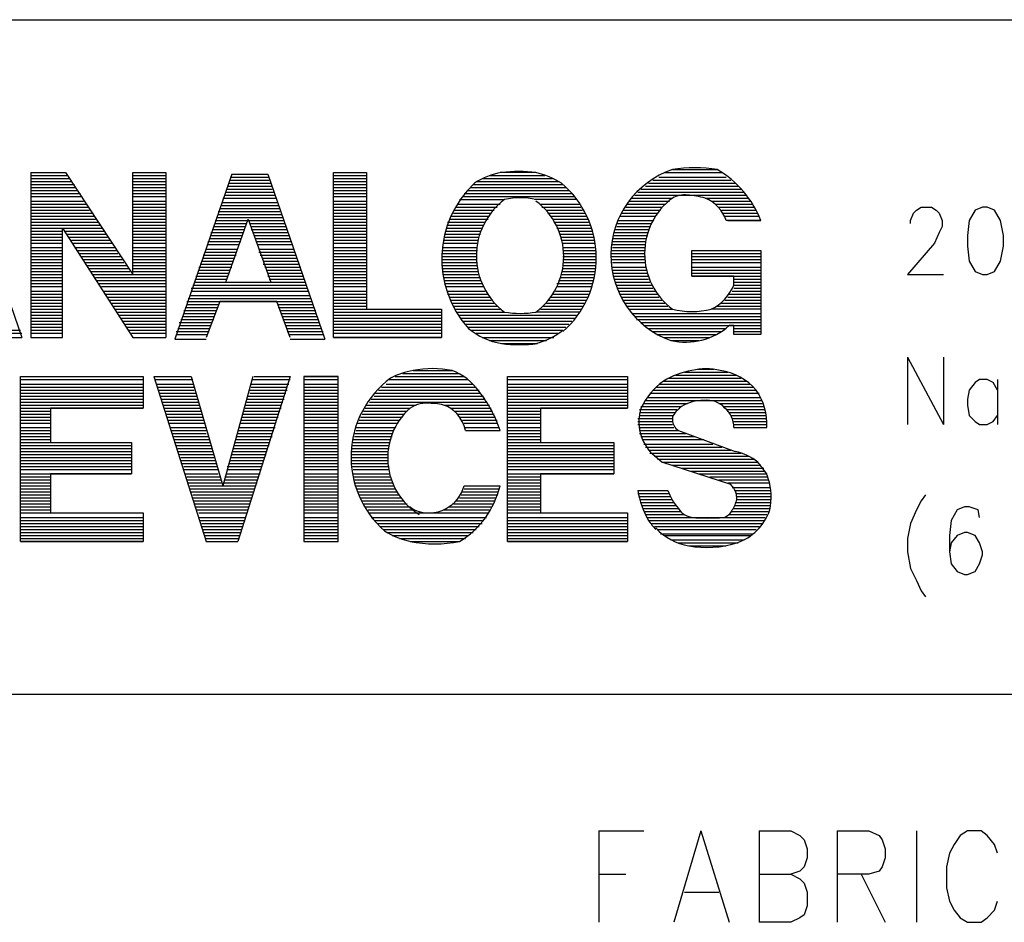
# Model space of a CAD drawing. Extents: x 11.9 to 28.1, y 10.8 to 21.2.
# Tile 22 of 45: x 26.041 to 26.697, y 11.447 to 12.049. Entities that reach past the tile are written whole.
import ezdxf

# ---------------------------------------------------------------- set-up
doc = ezdxf.new("R2010")
doc.units = 0
doc.header["$MEASUREMENT"] = 0
doc.layers.add('LAYNR1', color=2, linetype='Continuous')

msp = doc.modelspace()

# ---------------------------------------------------------------- linework, layer by layer
at = {"layer": 'LAYNR1', "color": 7}
for points in [[(23.389, 12.049), (28.093, 12.049)], [(26.004, 11.947), (26.042, 11.837)], [(26.048, 11.947), (26.048, 11.837), (26.069, 11.837), (26.069, 11.91)], [(26.048, 11.947), (26.071, 11.947)], [(26.048, 11.945), (26.072, 11.945)], [(26.071, 11.947), (26.116, 11.879)], [(26.116, 11.947), (26.138, 11.947)], [(26.116, 11.879), (26.116, 11.947), (26.138, 11.947), (26.138, 11.837)], [(26.116, 11.945), (26.138, 11.945)], [(26.182, 11.946), (26.144, 11.836)], [(26.182, 11.946), (26.206, 11.946)], [(26.206, 11.946), (26.244, 11.836)], [(26.25, 11.947), (26.272, 11.947)], [(26.25, 11.945), (26.272, 11.945)], [(26.354, 11.945), (26.391, 11.945)], [(26.385, 11.947), (26.361, 11.947)], [(26.471, 11.947), (26.509, 11.947)], [(26.476, 11.949), (26.506, 11.949)], [(26.048, 11.943), (26.074, 11.943)], [(26.048, 11.941), (26.075, 11.941)], [(26.048, 11.939), (26.077, 11.939)], [(26.116, 11.943), (26.138, 11.943)], [(26.116, 11.941), (26.138, 11.941)], [(26.116, 11.939), (26.138, 11.939)], [(26.179, 11.938), (26.209, 11.938)], [(26.18, 11.94), (26.208, 11.94)], [(26.181, 11.944), (26.207, 11.944)], [(26.181, 11.942), (26.207, 11.942)], [(26.25, 11.943), (26.272, 11.943)], [(26.25, 11.941), (26.272, 11.941)], [(26.25, 11.939), (26.272, 11.939)], [(26.343, 11.939), (26.403, 11.939)], [(26.345, 11.941), (26.4, 11.941)], [(26.349, 11.943), (26.396, 11.943)], [(26.458, 11.938), (26.52, 11.938)], [(26.46, 11.94), (26.518, 11.94)], [(26.463, 11.942), (26.515, 11.942)], [(26.467, 11.944), (26.512, 11.944)], [(26.048, 11.937), (26.078, 11.937)], [(26.048, 11.935), (26.079, 11.935)], [(26.048, 11.933), (26.081, 11.933)], [(26.116, 11.937), (26.138, 11.937)], [(26.116, 11.935), (26.138, 11.935)], [(26.116, 11.933), (26.138, 11.933)], [(26.177, 11.932), (26.211, 11.932)], [(26.178, 11.934), (26.21, 11.934)], [(26.179, 11.936), (26.209, 11.936)], [(26.25, 11.937), (26.272, 11.937)], [(26.25, 11.935), (26.272, 11.935)], [(26.25, 11.933), (26.272, 11.933)], [(26.337, 11.933), (26.409, 11.933)], [(26.339, 11.935), (26.407, 11.935)], [(26.341, 11.937), (26.405, 11.937)], [(26.451, 11.932), (26.525, 11.932)], [(26.453, 11.934), (26.524, 11.934)], [(26.455, 11.936), (26.522, 11.936)], [(26.048, 11.931), (26.082, 11.931)], [(26.048, 11.928), (26.083, 11.928)], [(26.048, 11.926), (26.085, 11.926)], [(26.116, 11.931), (26.138, 11.931)], [(26.116, 11.928), (26.138, 11.928)], [(26.116, 11.926), (26.138, 11.926)], [(26.175, 11.925), (26.213, 11.925)], [(26.176, 11.93), (26.212, 11.93)], [(26.176, 11.927), (26.212, 11.927)], [(26.25, 11.931), (26.272, 11.931)], [(26.25, 11.928), (26.272, 11.928)], [(26.25, 11.926), (26.272, 11.926)], [(26.333, 11.926), (26.361, 11.926)], [(26.334, 11.929), (26.364, 11.929)], [(26.336, 11.931), (26.411, 11.931)], [(26.412, 11.929), (26.384, 11.929)], [(26.388, 11.926), (26.414, 11.926)], [(26.446, 11.926), (26.471, 11.926)], [(26.447, 11.928), (26.474, 11.928)], [(26.449, 11.93), (26.476, 11.93)], [(26.498, 11.93), (26.527, 11.93)], [(26.502, 11.928), (26.528, 11.928)], [(26.505, 11.926), (26.53, 11.926)], [(26.048, 11.924), (26.086, 11.924)], [(26.048, 11.922), (26.087, 11.922)], [(26.048, 11.92), (26.089, 11.92)], [(26.048, 11.918), (26.09, 11.918)], [(26.116, 11.924), (26.138, 11.924)], [(26.116, 11.922), (26.138, 11.922)], [(26.116, 11.92), (26.138, 11.92)], [(26.116, 11.918), (26.138, 11.918)], [(26.173, 11.921), (26.214, 11.921)], [(26.173, 11.919), (26.215, 11.919)], [(26.174, 11.923), (26.214, 11.923)], [(26.25, 11.924), (26.272, 11.924)], [(26.25, 11.922), (26.272, 11.922)], [(26.25, 11.92), (26.272, 11.92)], [(26.25, 11.918), (26.272, 11.918)], [(26.328, 11.918), (26.354, 11.918)], [(26.33, 11.922), (26.357, 11.922)], [(26.33, 11.92), (26.355, 11.92)], [(26.332, 11.924), (26.359, 11.924)], [(26.389, 11.924), (26.415, 11.924)], [(26.392, 11.922), (26.416, 11.922)], [(26.393, 11.92), (26.418, 11.92)], [(26.395, 11.918), (26.419, 11.918)], [(26.441, 11.918), (26.465, 11.918)], [(26.442, 11.92), (26.466, 11.92)], [(26.443, 11.922), (26.468, 11.922)], [(26.445, 11.924), (26.469, 11.924)], [(26.507, 11.924), (26.531, 11.924)], [(26.509, 11.922), (26.532, 11.922)], [(26.51, 11.92), (26.533, 11.92)], [(26.511, 11.918), (26.534, 11.918)], [(26.635, 11.913), (26.635, 11.915), (26.637, 11.92), (26.639, 11.922)], [(26.639, 11.922), (26.642, 11.924), (26.649, 11.924), (26.652, 11.922)], [(26.652, 11.922), (26.654, 11.92), (26.656, 11.915), (26.656, 11.911), (26.654, 11.907), (26.651, 11.9)], [(26.678, 11.922), (26.674, 11.915), (26.673, 11.905)], [(26.683, 11.924), (26.678, 11.922)], [(26.691, 11.922), (26.686, 11.924), (26.683, 11.924)], [(26.697, 11.905), (26.695, 11.915), (26.691, 11.922)], [(26.048, 11.916), (26.091, 11.916)], [(26.048, 11.914), (26.093, 11.914)], [(26.048, 11.912), (26.094, 11.912)], [(26.116, 11.916), (26.138, 11.916)], [(26.116, 11.914), (26.138, 11.914)], [(26.116, 11.912), (26.138, 11.912)], [(26.171, 11.915), (26.217, 11.915)], [(26.171, 11.913), (26.192, 11.913)], [(26.172, 11.917), (26.216, 11.917)], [(26.178, 11.874), (26.193, 11.916), (26.208, 11.874)], [(26.194, 11.913), (26.217, 11.913)], [(26.25, 11.916), (26.272, 11.916)], [(26.25, 11.914), (26.272, 11.914)], [(26.25, 11.912), (26.272, 11.912)], [(26.326, 11.914), (26.351, 11.914)], [(26.326, 11.912), (26.35, 11.912)], [(26.327, 11.916), (26.353, 11.916)], [(26.396, 11.916), (26.42, 11.916)], [(26.397, 11.914), (26.42, 11.914)], [(26.399, 11.912), (26.421, 11.912)], [(26.439, 11.913), (26.462, 11.913)], [(26.44, 11.915), (26.463, 11.915)], [(26.513, 11.915), (26.535, 11.915)], [(26.048, 11.91), (26.096, 11.91)], [(26.048, 11.908), (26.069, 11.908)], [(26.048, 11.906), (26.069, 11.906)], [(26.069, 11.91), (26.116, 11.837)], [(26.071, 11.908), (26.097, 11.908)], [(26.072, 11.906), (26.098, 11.906)], [(26.116, 11.91), (26.138, 11.91)], [(26.116, 11.908), (26.138, 11.908)], [(26.116, 11.906), (26.138, 11.906)], [(26.168, 11.907), (26.19, 11.907)], [(26.168, 11.905), (26.189, 11.905)], [(26.169, 11.909), (26.19, 11.909)], [(26.17, 11.911), (26.191, 11.911)], [(26.195, 11.911), (26.218, 11.911)], [(26.195, 11.909), (26.219, 11.909)], [(26.196, 11.907), (26.219, 11.907)], [(26.197, 11.905), (26.22, 11.905)], [(26.25, 11.91), (26.272, 11.91)], [(26.25, 11.908), (26.272, 11.908)], [(26.25, 11.906), (26.272, 11.906)], [(26.324, 11.906), (26.348, 11.906)], [(26.325, 11.91), (26.349, 11.91)], [(26.325, 11.908), (26.348, 11.908)], [(26.399, 11.91), (26.422, 11.91)], [(26.4, 11.908), (26.423, 11.908)], [(26.401, 11.906), (26.423, 11.906)], [(26.437, 11.907), (26.46, 11.907)], [(26.437, 11.905), (26.459, 11.905)], [(26.438, 11.909), (26.46, 11.909)], [(26.439, 11.911), (26.461, 11.911)], [(26.673, 11.905), (26.673, 11.898), (26.674, 11.888)], [(26.695, 11.888), (26.697, 11.898), (26.697, 11.905)], [(26.048, 11.904), (26.069, 11.904)], [(26.048, 11.902), (26.069, 11.902)], [(26.048, 11.9), (26.069, 11.9)], [(26.073, 11.904), (26.099, 11.904)], [(26.075, 11.902), (26.101, 11.902)], [(26.076, 11.9), (26.102, 11.9)], [(26.116, 11.904), (26.138, 11.904)], [(26.116, 11.902), (26.138, 11.902)], [(26.116, 11.9), (26.138, 11.9)], [(26.166, 11.901), (26.188, 11.901)], [(26.166, 11.899), (26.187, 11.899)], [(26.167, 11.903), (26.188, 11.903)], [(26.198, 11.903), (26.221, 11.903)], [(26.198, 11.901), (26.222, 11.901)], [(26.199, 11.899), (26.222, 11.899)], [(26.25, 11.904), (26.272, 11.904)], [(26.25, 11.902), (26.272, 11.902)], [(26.25, 11.9), (26.272, 11.9)], [(26.323, 11.902), (26.346, 11.902)], [(26.323, 11.9), (26.346, 11.9)], [(26.324, 11.904), (26.347, 11.904)], [(26.402, 11.904), (26.424, 11.904)], [(26.402, 11.902), (26.424, 11.902)], [(26.403, 11.9), (26.424, 11.9)], [(26.436, 11.903), (26.459, 11.903)], [(26.436, 11.901), (26.458, 11.901)], [(26.436, 11.899), (26.458, 11.899)], [(26.651, 11.9), (26.633, 11.879)], [(26.048, 11.897), (26.069, 11.897)], [(26.048, 11.895), (26.069, 11.895)], [(26.048, 11.893), (26.069, 11.893)], [(26.077, 11.897), (26.104, 11.897)], [(26.079, 11.895), (26.105, 11.895)], [(26.08, 11.893), (26.106, 11.893)], [(26.116, 11.897), (26.138, 11.897)], [(26.116, 11.895), (26.138, 11.895)], [(26.116, 11.893), (26.138, 11.893)], [(26.163, 11.892), (26.185, 11.892)], [(26.164, 11.894), (26.185, 11.894)], [(26.165, 11.896), (26.186, 11.896)], [(26.2, 11.896), (26.223, 11.896)], [(26.2, 11.894), (26.224, 11.894)], [(26.201, 11.892), (26.225, 11.892)], [(26.25, 11.897), (26.272, 11.897)], [(26.25, 11.895), (26.272, 11.895)], [(26.25, 11.893), (26.272, 11.893)], [(26.322, 11.893), (26.345, 11.893)], [(26.323, 11.897), (26.346, 11.897)], [(26.323, 11.895), (26.346, 11.895)], [(26.403, 11.897), (26.424, 11.897)], [(26.403, 11.895), (26.425, 11.895)], [(26.403, 11.893), (26.425, 11.893)], [(26.435, 11.895), (26.458, 11.895)], [(26.435, 11.893), (26.457, 11.893)], [(26.436, 11.897), (26.458, 11.897)], [(26.489, 11.895), (26.535, 11.895)], [(26.489, 11.893), (26.535, 11.893)], [(26.048, 11.891), (26.069, 11.891)], [(26.048, 11.889), (26.069, 11.889)], [(26.048, 11.887), (26.069, 11.887)], [(26.081, 11.891), (26.108, 11.891)], [(26.083, 11.889), (26.109, 11.889)], [(26.084, 11.887), (26.11, 11.887)], [(26.116, 11.891), (26.138, 11.891)], [(26.116, 11.889), (26.138, 11.889)], [(26.116, 11.887), (26.138, 11.887)], [(26.161, 11.886), (26.182, 11.886)], [(26.162, 11.888), (26.183, 11.888)], [(26.163, 11.89), (26.184, 11.89)], [(26.202, 11.89), (26.225, 11.89)], [(26.203, 11.888), (26.226, 11.888)], [(26.203, 11.886), (26.227, 11.886)], [(26.25, 11.891), (26.272, 11.891)], [(26.25, 11.889), (26.272, 11.889)], [(26.25, 11.887), (26.272, 11.887)], [(26.322, 11.891), (26.345, 11.891)], [(26.322, 11.889), (26.345, 11.889)], [(26.322, 11.887), (26.346, 11.887)], [(26.403, 11.891), (26.425, 11.891)], [(26.403, 11.889), (26.425, 11.889)], [(26.403, 11.887), (26.425, 11.887)], [(26.435, 11.891), (26.458, 11.891)], [(26.435, 11.889), (26.458, 11.889)], [(26.436, 11.887), (26.458, 11.887)], [(26.489, 11.891), (26.535, 11.891)], [(26.489, 11.889), (26.535, 11.889)], [(26.489, 11.887), (26.535, 11.887)], [(26.674, 11.888), (26.678, 11.881), (26.683, 11.879)], [(26.686, 11.879), (26.691, 11.881), (26.695, 11.888)], [(26.048, 11.885), (26.069, 11.885)], [(26.048, 11.883), (26.069, 11.883)], [(26.048, 11.881), (26.069, 11.881)], [(26.048, 11.879), (26.069, 11.879)], [(26.085, 11.885), (26.112, 11.885)], [(26.087, 11.883), (26.113, 11.883)], [(26.088, 11.881), (26.114, 11.881)], [(26.089, 11.879), (26.138, 11.879)], [(26.116, 11.885), (26.138, 11.885)], [(26.116, 11.883), (26.138, 11.883)], [(26.116, 11.881), (26.138, 11.881)], [(26.159, 11.88), (26.18, 11.88)], [(26.16, 11.884), (26.182, 11.884)], [(26.16, 11.882), (26.181, 11.882)], [(26.204, 11.884), (26.228, 11.884)], [(26.205, 11.882), (26.228, 11.882)], [(26.206, 11.88), (26.229, 11.88)], [(26.25, 11.885), (26.272, 11.885)], [(26.25, 11.883), (26.272, 11.883)], [(26.25, 11.881), (26.272, 11.881)], [(26.25, 11.879), (26.272, 11.879)], [(26.322, 11.885), (26.346, 11.885)], [(26.323, 11.883), (26.346, 11.883)], [(26.323, 11.881), (26.346, 11.881)], [(26.323, 11.879), (26.347, 11.879)], [(26.402, 11.881), (26.424, 11.881)], [(26.402, 11.879), (26.424, 11.879)], [(26.403, 11.885), (26.425, 11.885)], [(26.403, 11.883), (26.425, 11.883)], [(26.436, 11.884), (26.458, 11.884)], [(26.436, 11.882), (26.459, 11.882)], [(26.436, 11.88), (26.459, 11.88)], [(26.489, 11.884), (26.535, 11.884)], [(26.489, 11.882), (26.535, 11.882)], [(26.489, 11.88), (26.535, 11.88)], [(26.633, 11.879), (26.657, 11.879)], [(26.683, 11.879), (26.686, 11.879)], [(26.048, 11.877), (26.069, 11.877)], [(26.048, 11.875), (26.069, 11.875)], [(26.048, 11.873), (26.069, 11.873)], [(26.091, 11.877), (26.138, 11.877)], [(26.092, 11.875), (26.138, 11.875)], [(26.093, 11.873), (26.138, 11.873)], [(26.156, 11.872), (26.232, 11.872)], [(26.157, 11.874), (26.231, 11.874)], [(26.158, 11.878), (26.179, 11.878)], [(26.158, 11.876), (26.179, 11.876)], [(26.178, 11.874), (26.208, 11.874)], [(26.206, 11.878), (26.23, 11.878)], [(26.207, 11.876), (26.23, 11.876)], [(26.25, 11.877), (26.272, 11.877)], [(26.25, 11.875), (26.272, 11.875)], [(26.25, 11.873), (26.272, 11.873)], [(26.324, 11.877), (26.348, 11.877)], [(26.324, 11.875), (26.348, 11.875)], [(26.324, 11.873), (26.349, 11.873)], [(26.399, 11.873), (26.423, 11.873)], [(26.4, 11.875), (26.423, 11.875)], [(26.401, 11.877), (26.424, 11.877)], [(26.437, 11.878), (26.46, 11.878)], [(26.437, 11.876), (26.46, 11.876)], [(26.438, 11.874), (26.461, 11.874)], [(26.439, 11.872), (26.462, 11.872)], [(26.489, 11.878), (26.535, 11.878)], [(26.517, 11.876), (26.535, 11.876)], [(26.517, 11.874), (26.535, 11.874)], [(26.517, 11.872), (26.535, 11.872)], [(26.048, 11.871), (26.069, 11.871)], [(26.048, 11.868), (26.069, 11.868)], [(26.048, 11.866), (26.069, 11.866)], [(26.095, 11.871), (26.138, 11.871)], [(26.096, 11.868), (26.138, 11.868)], [(26.097, 11.866), (26.138, 11.866)], [(26.155, 11.87), (26.232, 11.87)], [(26.155, 11.868), (26.233, 11.868)], [(26.25, 11.871), (26.272, 11.871)], [(26.25, 11.868), (26.272, 11.868)], [(26.25, 11.866), (26.272, 11.866)], [(26.325, 11.871), (26.35, 11.871)], [(26.326, 11.868), (26.351, 11.868)], [(26.326, 11.866), (26.353, 11.866)], [(26.396, 11.866), (26.42, 11.866)], [(26.398, 11.868), (26.421, 11.868)], [(26.399, 11.871), (26.422, 11.871)], [(26.439, 11.87), (26.463, 11.87)], [(26.44, 11.868), (26.465, 11.868)], [(26.441, 11.866), (26.466, 11.866)], [(26.514, 11.866), (26.535, 11.866)], [(26.516, 11.868), (26.535, 11.868)], [(26.517, 11.87), (26.535, 11.87)], [(26.048, 11.864), (26.069, 11.864)], [(26.048, 11.862), (26.069, 11.862)], [(26.048, 11.86), (26.069, 11.86)], [(26.099, 11.864), (26.138, 11.864)], [(26.1, 11.862), (26.138, 11.862)], [(26.101, 11.86), (26.138, 11.86)], [(26.152, 11.861), (26.235, 11.861)], [(26.152, 11.859), (26.173, 11.859)], [(26.153, 11.863), (26.235, 11.863)], [(26.154, 11.865), (26.234, 11.865)], [(26.221, 11.837), (26.212, 11.861), (26.174, 11.861), (26.165, 11.837)], [(26.213, 11.859), (26.236, 11.859)], [(26.25, 11.864), (26.272, 11.864)], [(26.25, 11.862), (26.272, 11.862)], [(26.25, 11.86), (26.272, 11.86)], [(26.327, 11.864), (26.354, 11.864)], [(26.328, 11.862), (26.355, 11.862)], [(26.329, 11.86), (26.357, 11.86)], [(26.392, 11.86), (26.418, 11.86)], [(26.393, 11.862), (26.419, 11.862)], [(26.395, 11.864), (26.42, 11.864)], [(26.442, 11.864), (26.467, 11.864)], [(26.443, 11.862), (26.469, 11.862)], [(26.444, 11.86), (26.471, 11.86)], [(26.508, 11.86), (26.535, 11.86)], [(26.511, 11.862), (26.535, 11.862)], [(26.513, 11.864), (26.535, 11.864)], [(26.048, 11.858), (26.069, 11.858)], [(26.048, 11.856), (26.069, 11.856)], [(26.048, 11.854), (26.069, 11.854)], [(26.103, 11.858), (26.138, 11.858)], [(26.104, 11.856), (26.138, 11.856)], [(26.105, 11.854), (26.138, 11.854)], [(26.15, 11.855), (26.172, 11.855)], [(26.15, 11.853), (26.171, 11.853)], [(26.151, 11.857), (26.172, 11.857)], [(26.213, 11.857), (26.237, 11.857)], [(26.214, 11.855), (26.238, 11.855)], [(26.215, 11.853), (26.238, 11.853)], [(26.25, 11.858), (26.272, 11.858)], [(26.25, 11.856), (26.322, 11.856)], [(26.25, 11.854), (26.322, 11.854)], [(26.33, 11.858), (26.359, 11.858)], [(26.331, 11.856), (26.361, 11.856)], [(26.332, 11.854), (26.364, 11.854)], [(26.414, 11.854), (26.385, 11.854)], [(26.388, 11.856), (26.415, 11.856)], [(26.39, 11.858), (26.416, 11.858)], [(26.446, 11.858), (26.473, 11.858)], [(26.447, 11.856), (26.476, 11.856)], [(26.449, 11.853), (26.535, 11.853)], [(26.535, 11.856), (26.502, 11.856)], [(26.506, 11.858), (26.535, 11.858)], [(26.048, 11.852), (26.069, 11.852)], [(26.048, 11.85), (26.069, 11.85)], [(26.048, 11.848), (26.069, 11.848)], [(26.048, 11.846), (26.069, 11.846)], [(26.107, 11.852), (26.138, 11.852)], [(26.108, 11.85), (26.138, 11.85)], [(26.109, 11.848), (26.138, 11.848)], [(26.111, 11.846), (26.138, 11.846)], [(26.147, 11.847), (26.169, 11.847)], [(26.148, 11.849), (26.17, 11.849)], [(26.149, 11.851), (26.17, 11.851)], [(26.216, 11.851), (26.239, 11.851)], [(26.216, 11.849), (26.24, 11.849)], [(26.217, 11.847), (26.24, 11.847)], [(26.25, 11.852), (26.322, 11.852)], [(26.25, 11.85), (26.322, 11.85)], [(26.25, 11.848), (26.322, 11.848)], [(26.25, 11.846), (26.322, 11.846)], [(26.333, 11.852), (26.412, 11.852)], [(26.335, 11.85), (26.411, 11.85)], [(26.336, 11.848), (26.409, 11.848)], [(26.338, 11.846), (26.407, 11.846)], [(26.451, 11.851), (26.535, 11.851)], [(26.452, 11.849), (26.535, 11.849)], [(26.455, 11.847), (26.535, 11.847)], [(26.018, 11.842), (26.041, 11.842)], [(26.018, 11.84), (26.042, 11.84)], [(26.048, 11.844), (26.069, 11.844)], [(26.048, 11.842), (26.069, 11.842)], [(26.048, 11.84), (26.069, 11.84)], [(26.112, 11.844), (26.138, 11.844)], [(26.113, 11.842), (26.138, 11.842)], [(26.115, 11.84), (26.138, 11.84)], [(26.145, 11.841), (26.167, 11.841)], [(26.146, 11.843), (26.167, 11.843)], [(26.147, 11.845), (26.168, 11.845)], [(26.218, 11.845), (26.241, 11.845)], [(26.219, 11.843), (26.242, 11.843)], [(26.219, 11.841), (26.243, 11.841)], [(26.25, 11.844), (26.322, 11.844)], [(26.25, 11.842), (26.322, 11.842)], [(26.25, 11.84), (26.322, 11.84)], [(26.34, 11.844), (26.405, 11.844)], [(26.342, 11.842), (26.403, 11.842)], [(26.345, 11.84), (26.4, 11.84)], [(26.457, 11.845), (26.535, 11.845)], [(26.46, 11.843), (26.512, 11.843)], [(26.463, 11.841), (26.509, 11.841)], [(26.517, 11.843), (26.535, 11.843)], [(26.517, 11.841), (26.535, 11.841)], [(26.019, 11.837), (26.042, 11.837)], [(26.048, 11.837), (26.069, 11.837)], [(26.116, 11.837), (26.138, 11.837)], [(26.144, 11.836), (26.165, 11.836)], [(26.145, 11.839), (26.166, 11.839)], [(26.22, 11.839), (26.243, 11.839)], [(26.221, 11.836), (26.244, 11.836)], [(26.25, 11.837), (26.322, 11.837)], [(26.349, 11.837), (26.397, 11.837)], [(26.354, 11.835), (26.392, 11.835)], [(26.362, 11.833), (26.385, 11.833)], [(26.466, 11.839), (26.505, 11.839)], [(26.47, 11.837), (26.501, 11.837)], [(26.475, 11.835), (26.494, 11.835)], [(26.633, 11.824), (26.633, 11.779)], [(26.633, 11.824), (26.657, 11.779)], [(26.657, 11.824), (26.657, 11.779)], [(26.296, 11.813), (26.334, 11.813)], [(26.303, 11.815), (26.329, 11.815)], [(26.484, 11.814), (26.513, 11.814)], [(26.493, 11.816), (26.504, 11.816)], [(26.041, 11.811), (26.123, 11.811)], [(26.041, 11.811), (26.123, 11.811), (26.123, 11.79), (26.061, 11.79), (26.061, 11.767), (26.115, 11.767), (26.115, 11.746)], [(26.061, 11.746), (26.061, 11.72), (26.123, 11.72), (26.123, 11.701), (26.041, 11.701), (26.041, 11.811)], [(26.041, 11.809), (26.123, 11.809)], [(26.13, 11.811), (26.155, 11.811)], [(26.13, 11.811), (26.165, 11.701)], [(26.131, 11.809), (26.156, 11.809)], [(26.155, 11.811), (26.176, 11.738)], [(26.196, 11.811), (26.176, 11.738)], [(26.221, 11.811), (26.186, 11.701)], [(26.196, 11.809), (26.221, 11.809)], [(26.197, 11.811), (26.221, 11.811)], [(26.23, 11.811), (26.253, 11.811)], [(26.23, 11.809), (26.253, 11.809)], [(26.287, 11.809), (26.34, 11.809)], [(26.291, 11.811), (26.337, 11.811)], [(26.366, 11.811), (26.446, 11.811)], [(26.366, 11.811), (26.446, 11.811), (26.446, 11.79), (26.388, 11.79), (26.388, 11.767), (26.437, 11.767), (26.437, 11.746)], [(26.388, 11.746), (26.388, 11.72), (26.446, 11.72), (26.446, 11.701), (26.366, 11.701), (26.366, 11.811)], [(26.366, 11.809), (26.446, 11.809)], [(26.47, 11.808), (26.526, 11.808)], [(26.473, 11.81), (26.522, 11.81)], [(26.478, 11.812), (26.519, 11.812)], [(26.681, 11.809), (26.678, 11.807), (26.674, 11.802), (26.673, 11.796)], [(26.686, 11.809), (26.681, 11.809)], [(26.693, 11.802), (26.69, 11.807), (26.686, 11.809)], [(26.693, 11.809), (26.693, 11.779)], [(26.041, 11.806), (26.123, 11.806)], [(26.041, 11.804), (26.123, 11.804)], [(26.041, 11.802), (26.123, 11.802)], [(26.041, 11.8), (26.123, 11.8)], [(26.132, 11.806), (26.156, 11.806)], [(26.132, 11.804), (26.157, 11.804)], [(26.133, 11.802), (26.157, 11.802)], [(26.134, 11.8), (26.158, 11.8)], [(26.194, 11.802), (26.219, 11.802)], [(26.194, 11.8), (26.218, 11.8)], [(26.195, 11.806), (26.22, 11.806)], [(26.195, 11.804), (26.219, 11.804)], [(26.23, 11.806), (26.253, 11.806)], [(26.23, 11.804), (26.253, 11.804)], [(26.23, 11.802), (26.253, 11.802)], [(26.23, 11.8), (26.253, 11.8)], [(26.278, 11.8), (26.348, 11.8)], [(26.28, 11.802), (26.347, 11.802)], [(26.282, 11.804), (26.345, 11.804)], [(26.285, 11.806), (26.343, 11.806)], [(26.366, 11.806), (26.446, 11.806)], [(26.366, 11.804), (26.446, 11.804)], [(26.366, 11.802), (26.446, 11.802)], [(26.366, 11.8), (26.446, 11.8)], [(26.461, 11.8), (26.534, 11.8)], [(26.463, 11.802), (26.532, 11.802)], [(26.465, 11.804), (26.53, 11.804)], [(26.467, 11.806), (26.528, 11.806)], [(26.041, 11.798), (26.123, 11.798)], [(26.041, 11.796), (26.123, 11.796)], [(26.041, 11.794), (26.123, 11.794)], [(26.134, 11.798), (26.159, 11.798)], [(26.135, 11.796), (26.159, 11.796)], [(26.136, 11.794), (26.16, 11.794)], [(26.192, 11.796), (26.217, 11.796)], [(26.192, 11.794), (26.216, 11.794)], [(26.193, 11.798), (26.217, 11.798)], [(26.23, 11.798), (26.253, 11.798)], [(26.23, 11.796), (26.253, 11.796)], [(26.23, 11.794), (26.253, 11.794)], [(26.274, 11.794), (26.317, 11.794)], [(26.275, 11.796), (26.319, 11.796)], [(26.277, 11.798), (26.35, 11.798)], [(26.316, 11.794), (26.352, 11.794)], [(26.319, 11.796), (26.351, 11.796)], [(26.366, 11.798), (26.446, 11.798)], [(26.366, 11.796), (26.446, 11.796)], [(26.366, 11.794), (26.446, 11.794)], [(26.458, 11.795), (26.536, 11.795)], [(26.459, 11.797), (26.535, 11.797)], [(26.673, 11.796), (26.673, 11.792)], [(26.041, 11.792), (26.123, 11.792)], [(26.041, 11.79), (26.123, 11.79)], [(26.041, 11.788), (26.061, 11.788)], [(26.136, 11.792), (26.16, 11.792)], [(26.137, 11.79), (26.161, 11.79)], [(26.138, 11.788), (26.162, 11.788)], [(26.19, 11.788), (26.214, 11.788)], [(26.191, 11.792), (26.215, 11.792)], [(26.191, 11.79), (26.215, 11.79)], [(26.23, 11.792), (26.253, 11.792)], [(26.23, 11.79), (26.253, 11.79)], [(26.23, 11.788), (26.253, 11.788)], [(26.27, 11.788), (26.299, 11.788)], [(26.271, 11.79), (26.301, 11.79)], [(26.272, 11.792), (26.305, 11.792)], [(26.324, 11.792), (26.354, 11.792)], [(26.328, 11.79), (26.355, 11.79)], [(26.331, 11.788), (26.356, 11.788)], [(26.366, 11.792), (26.446, 11.792)], [(26.366, 11.79), (26.446, 11.79)], [(26.366, 11.788), (26.388, 11.788)], [(26.454, 11.789), (26.479, 11.789)], [(26.454, 11.787), (26.478, 11.787)], [(26.455, 11.791), (26.482, 11.791)], [(26.457, 11.793), (26.486, 11.793)], [(26.507, 11.793), (26.536, 11.793)], [(26.51, 11.791), (26.537, 11.791)], [(26.512, 11.789), (26.538, 11.789)], [(26.514, 11.787), (26.538, 11.787)], [(26.673, 11.792), (26.674, 11.785), (26.678, 11.781), (26.681, 11.779)], [(26.041, 11.786), (26.061, 11.786)], [(26.041, 11.784), (26.061, 11.784)], [(26.041, 11.782), (26.061, 11.782)], [(26.138, 11.786), (26.162, 11.786)], [(26.139, 11.784), (26.163, 11.784)], [(26.14, 11.782), (26.163, 11.782)], [(26.188, 11.782), (26.212, 11.782)], [(26.189, 11.786), (26.213, 11.786)], [(26.189, 11.784), (26.213, 11.784)], [(26.23, 11.786), (26.253, 11.786)], [(26.23, 11.784), (26.253, 11.784)], [(26.23, 11.782), (26.253, 11.782)], [(26.267, 11.782), (26.294, 11.782)], [(26.268, 11.784), (26.296, 11.784)], [(26.269, 11.786), (26.297, 11.786)], [(26.333, 11.786), (26.357, 11.786)], [(26.334, 11.784), (26.358, 11.784)], [(26.336, 11.782), (26.359, 11.782)], [(26.366, 11.786), (26.388, 11.786)], [(26.366, 11.784), (26.388, 11.784)], [(26.366, 11.782), (26.388, 11.782)], [(26.453, 11.783), (26.476, 11.783)], [(26.453, 11.781), (26.476, 11.781)], [(26.454, 11.785), (26.476, 11.785)], [(26.515, 11.785), (26.538, 11.785)], [(26.516, 11.783), (26.539, 11.783)], [(26.517, 11.781), (26.539, 11.781)], [(26.686, 11.779), (26.69, 11.781), (26.693, 11.785)], [(26.041, 11.78), (26.061, 11.78)], [(26.041, 11.777), (26.061, 11.777)], [(26.041, 11.775), (26.061, 11.775)], [(26.14, 11.78), (26.164, 11.78)], [(26.141, 11.777), (26.165, 11.777)], [(26.142, 11.775), (26.165, 11.775)], [(26.186, 11.775), (26.21, 11.775)], [(26.187, 11.777), (26.211, 11.777)], [(26.188, 11.78), (26.211, 11.78)], [(26.23, 11.78), (26.253, 11.78)], [(26.23, 11.777), (26.253, 11.777)], [(26.23, 11.775), (26.253, 11.775)], [(26.265, 11.777), (26.291, 11.777)], [(26.265, 11.775), (26.29, 11.775)], [(26.266, 11.78), (26.293, 11.78)], [(26.337, 11.78), (26.359, 11.78)], [(26.338, 11.777), (26.36, 11.777)], [(26.338, 11.775), (26.361, 11.775)], [(26.366, 11.78), (26.388, 11.78)], [(26.366, 11.777), (26.388, 11.777)], [(26.366, 11.775), (26.388, 11.775)], [(26.453, 11.779), (26.476, 11.779)], [(26.454, 11.777), (26.477, 11.777)], [(26.454, 11.775), (26.48, 11.775)], [(26.48, 11.775), (26.518, 11.761)], [(26.517, 11.779), (26.539, 11.779)], [(26.517, 11.777), (26.539, 11.777)], [(26.681, 11.779), (26.686, 11.779)], [(26.041, 11.773), (26.061, 11.773)], [(26.041, 11.771), (26.061, 11.771)], [(26.041, 11.769), (26.061, 11.769)], [(26.041, 11.767), (26.115, 11.767)], [(26.142, 11.773), (26.165, 11.773)], [(26.143, 11.771), (26.166, 11.771)], [(26.144, 11.769), (26.167, 11.769)], [(26.144, 11.767), (26.168, 11.767)], [(26.184, 11.767), (26.207, 11.767)], [(26.185, 11.771), (26.209, 11.771)], [(26.185, 11.769), (26.208, 11.769)], [(26.186, 11.773), (26.209, 11.773)], [(26.23, 11.773), (26.253, 11.773)], [(26.23, 11.771), (26.253, 11.771)], [(26.23, 11.769), (26.253, 11.769)], [(26.23, 11.767), (26.253, 11.767)], [(26.263, 11.769), (26.288, 11.769)], [(26.263, 11.767), (26.287, 11.767)], [(26.264, 11.773), (26.289, 11.773)], [(26.264, 11.771), (26.289, 11.771)], [(26.366, 11.773), (26.388, 11.773)], [(26.366, 11.771), (26.388, 11.771)], [(26.366, 11.769), (26.388, 11.769)], [(26.366, 11.767), (26.437, 11.767)], [(26.454, 11.773), (26.485, 11.773)], [(26.455, 11.771), (26.491, 11.771)], [(26.456, 11.769), (26.497, 11.769)], [(26.041, 11.765), (26.115, 11.765)], [(26.041, 11.763), (26.115, 11.763)], [(26.041, 11.761), (26.115, 11.761)], [(26.145, 11.765), (26.168, 11.765)], [(26.146, 11.763), (26.169, 11.763)], [(26.146, 11.761), (26.169, 11.761)], [(26.182, 11.761), (26.205, 11.761)], [(26.183, 11.763), (26.206, 11.763)], [(26.184, 11.765), (26.207, 11.765)], [(26.23, 11.765), (26.253, 11.765)], [(26.23, 11.763), (26.253, 11.763)], [(26.23, 11.761), (26.253, 11.761)], [(26.262, 11.765), (26.287, 11.765)], [(26.262, 11.763), (26.287, 11.763)], [(26.262, 11.761), (26.286, 11.761)], [(26.366, 11.765), (26.437, 11.765)], [(26.366, 11.763), (26.437, 11.763)], [(26.366, 11.761), (26.437, 11.761)], [(26.457, 11.766), (26.503, 11.766)], [(26.458, 11.764), (26.509, 11.764)], [(26.46, 11.762), (26.515, 11.762)], [(26.041, 11.759), (26.115, 11.759)], [(26.041, 11.757), (26.115, 11.757)], [(26.041, 11.755), (26.115, 11.755)], [(26.147, 11.759), (26.17, 11.759)], [(26.148, 11.757), (26.17, 11.757)], [(26.148, 11.755), (26.171, 11.755)], [(26.181, 11.757), (26.204, 11.757)], [(26.181, 11.755), (26.203, 11.755)], [(26.182, 11.759), (26.205, 11.759)], [(26.23, 11.759), (26.253, 11.759)], [(26.23, 11.757), (26.253, 11.757)], [(26.23, 11.755), (26.253, 11.755)], [(26.262, 11.759), (26.286, 11.759)], [(26.262, 11.757), (26.286, 11.757)], [(26.262, 11.755), (26.286, 11.755)], [(26.366, 11.759), (26.437, 11.759)], [(26.366, 11.757), (26.437, 11.757)], [(26.366, 11.755), (26.437, 11.755)], [(26.461, 11.76), (26.522, 11.76)], [(26.464, 11.758), (26.527, 11.758)], [(26.466, 11.756), (26.531, 11.756)], [(26.469, 11.754), (26.533, 11.754)], [(26.041, 11.753), (26.115, 11.753)], [(26.041, 11.751), (26.115, 11.751)], [(26.041, 11.749), (26.115, 11.749)], [(26.149, 11.753), (26.172, 11.753)], [(26.15, 11.751), (26.172, 11.751)], [(26.15, 11.749), (26.173, 11.749)], [(26.179, 11.751), (26.202, 11.751)], [(26.179, 11.749), (26.201, 11.749)], [(26.18, 11.753), (26.203, 11.753)], [(26.23, 11.753), (26.253, 11.753)], [(26.23, 11.751), (26.253, 11.751)], [(26.23, 11.749), (26.253, 11.749)], [(26.262, 11.753), (26.286, 11.753)], [(26.262, 11.751), (26.287, 11.751)], [(26.263, 11.749), (26.287, 11.749)], [(26.366, 11.753), (26.437, 11.753)], [(26.366, 11.751), (26.437, 11.751)], [(26.366, 11.749), (26.437, 11.749)], [(26.476, 11.752), (26.535, 11.752)], [(26.482, 11.75), (26.537, 11.75)], [(26.488, 11.748), (26.538, 11.748)], [(26.041, 11.746), (26.115, 11.746)], [(26.041, 11.744), (26.061, 11.744)], [(26.041, 11.742), (26.061, 11.742)], [(26.115, 11.746), (26.061, 11.746)], [(26.151, 11.746), (26.173, 11.746)], [(26.152, 11.744), (26.174, 11.744)], [(26.152, 11.742), (26.175, 11.742)], [(26.177, 11.742), (26.199, 11.742)], [(26.178, 11.746), (26.201, 11.746)], [(26.178, 11.744), (26.2, 11.744)], [(26.23, 11.746), (26.253, 11.746)], [(26.23, 11.744), (26.253, 11.744)], [(26.23, 11.742), (26.253, 11.742)], [(26.263, 11.746), (26.287, 11.746)], [(26.263, 11.744), (26.288, 11.744)], [(26.264, 11.742), (26.289, 11.742)], [(26.366, 11.746), (26.437, 11.746)], [(26.366, 11.744), (26.388, 11.744)], [(26.366, 11.742), (26.388, 11.742)], [(26.437, 11.746), (26.388, 11.746)], [(26.494, 11.746), (26.539, 11.746)], [(26.501, 11.744), (26.54, 11.744)], [(26.507, 11.742), (26.54, 11.742)], [(26.041, 11.74), (26.061, 11.74)], [(26.041, 11.738), (26.061, 11.738)], [(26.041, 11.736), (26.061, 11.736)], [(26.153, 11.74), (26.175, 11.74)], [(26.154, 11.738), (26.198, 11.738)], [(26.154, 11.736), (26.197, 11.736)], [(26.177, 11.74), (26.199, 11.74)], [(26.23, 11.74), (26.253, 11.74)], [(26.23, 11.738), (26.253, 11.738)], [(26.23, 11.736), (26.253, 11.736)], [(26.264, 11.74), (26.289, 11.74)], [(26.265, 11.738), (26.29, 11.738)], [(26.265, 11.736), (26.291, 11.736)], [(26.337, 11.738), (26.361, 11.738)], [(26.337, 11.736), (26.36, 11.736)], [(26.366, 11.74), (26.388, 11.74)], [(26.366, 11.738), (26.388, 11.738)], [(26.366, 11.736), (26.388, 11.736)], [(26.453, 11.735), (26.473, 11.735)], [(26.454, 11.735), (26.473, 11.735)], [(26.513, 11.74), (26.541, 11.74)], [(26.516, 11.737), (26.541, 11.737)], [(26.518, 11.735), (26.542, 11.735)], [(26.041, 11.734), (26.061, 11.734)], [(26.041, 11.732), (26.061, 11.732)], [(26.041, 11.73), (26.061, 11.73)], [(26.041, 11.728), (26.061, 11.728)], [(26.155, 11.734), (26.197, 11.734)], [(26.156, 11.732), (26.196, 11.732)], [(26.156, 11.73), (26.195, 11.73)], [(26.157, 11.728), (26.195, 11.728)], [(26.23, 11.734), (26.253, 11.734)], [(26.23, 11.732), (26.253, 11.732)], [(26.23, 11.73), (26.253, 11.73)], [(26.23, 11.728), (26.253, 11.728)], [(26.266, 11.734), (26.292, 11.734)], [(26.267, 11.732), (26.294, 11.732)], [(26.268, 11.73), (26.295, 11.73)], [(26.269, 11.728), (26.297, 11.728)], [(26.332, 11.728), (26.357, 11.728)], [(26.334, 11.73), (26.358, 11.73)], [(26.335, 11.732), (26.359, 11.732)], [(26.336, 11.734), (26.36, 11.734)], [(26.366, 11.734), (26.388, 11.734)], [(26.366, 11.732), (26.388, 11.732)], [(26.366, 11.73), (26.388, 11.73)], [(26.366, 11.728), (26.388, 11.728)], [(26.453, 11.733), (26.474, 11.733)], [(26.454, 11.731), (26.475, 11.731)], [(26.454, 11.729), (26.476, 11.729)], [(26.519, 11.733), (26.542, 11.733)], [(26.519, 11.731), (26.542, 11.731)], [(26.519, 11.729), (26.542, 11.729)], [(26.645, 11.732), (26.642, 11.728), (26.639, 11.722)], [(26.041, 11.726), (26.061, 11.726)], [(26.041, 11.724), (26.061, 11.724)], [(26.041, 11.722), (26.061, 11.722)], [(26.157, 11.726), (26.194, 11.726)], [(26.158, 11.724), (26.193, 11.724)], [(26.159, 11.722), (26.193, 11.722)], [(26.23, 11.726), (26.253, 11.726)], [(26.23, 11.724), (26.253, 11.724)], [(26.23, 11.722), (26.253, 11.722)], [(26.27, 11.726), (26.299, 11.726)], [(26.271, 11.724), (26.301, 11.724)], [(26.273, 11.722), (26.304, 11.722)], [(26.323, 11.722), (26.354, 11.722)], [(26.327, 11.724), (26.355, 11.724)], [(26.33, 11.726), (26.356, 11.726)], [(26.366, 11.726), (26.388, 11.726)], [(26.366, 11.724), (26.388, 11.724)], [(26.366, 11.722), (26.388, 11.722)], [(26.455, 11.727), (26.477, 11.727)], [(26.456, 11.725), (26.478, 11.725)], [(26.456, 11.723), (26.48, 11.723)], [(26.457, 11.721), (26.481, 11.721)], [(26.515, 11.721), (26.54, 11.721)], [(26.517, 11.723), (26.541, 11.723)], [(26.518, 11.727), (26.542, 11.727)], [(26.518, 11.725), (26.541, 11.725)], [(26.639, 11.722), (26.635, 11.713)], [(26.666, 11.722), (26.662, 11.715), (26.661, 11.705)], [(26.68, 11.722), (26.674, 11.724), (26.671, 11.724), (26.666, 11.722)], [(26.681, 11.717), (26.68, 11.722)], [(26.041, 11.72), (26.123, 11.72)], [(26.041, 11.717), (26.123, 11.717)], [(26.041, 11.715), (26.123, 11.715)], [(26.16, 11.72), (26.192, 11.72)], [(26.16, 11.717), (26.191, 11.717)], [(26.161, 11.715), (26.191, 11.715)], [(26.23, 11.72), (26.253, 11.72)], [(26.23, 11.717), (26.253, 11.717)], [(26.23, 11.715), (26.253, 11.715)], [(26.274, 11.72), (26.303, 11.72)], [(26.275, 11.717), (26.303, 11.717)], [(26.277, 11.715), (26.35, 11.715)], [(26.302, 11.717), (26.352, 11.717)], [(26.303, 11.72), (26.353, 11.72)], [(26.366, 11.72), (26.446, 11.72)], [(26.366, 11.717), (26.446, 11.717)], [(26.366, 11.715), (26.446, 11.715)], [(26.458, 11.719), (26.484, 11.719)], [(26.459, 11.717), (26.538, 11.717)], [(26.46, 11.715), (26.537, 11.715)], [(26.514, 11.719), (26.539, 11.719)], [(26.041, 11.713), (26.123, 11.713)], [(26.041, 11.711), (26.123, 11.711)], [(26.041, 11.709), (26.123, 11.709)], [(26.162, 11.713), (26.19, 11.713)], [(26.162, 11.711), (26.189, 11.711)], [(26.163, 11.709), (26.189, 11.709)], [(26.23, 11.713), (26.253, 11.713)], [(26.23, 11.711), (26.253, 11.711)], [(26.23, 11.709), (26.253, 11.709)], [(26.279, 11.713), (26.349, 11.713)], [(26.281, 11.711), (26.347, 11.711)], [(26.283, 11.709), (26.345, 11.709)], [(26.366, 11.713), (26.446, 11.713)], [(26.366, 11.711), (26.446, 11.711)], [(26.366, 11.709), (26.446, 11.709)], [(26.462, 11.713), (26.536, 11.713)], [(26.464, 11.711), (26.534, 11.711)], [(26.466, 11.709), (26.532, 11.709)], [(26.635, 11.713), (26.633, 11.703), (26.633, 11.694), (26.635, 11.683)], [(26.041, 11.707), (26.123, 11.707)], [(26.041, 11.705), (26.123, 11.705)], [(26.041, 11.703), (26.123, 11.703)], [(26.163, 11.707), (26.188, 11.707)], [(26.164, 11.705), (26.187, 11.705)], [(26.165, 11.703), (26.187, 11.703)], [(26.23, 11.707), (26.253, 11.707)], [(26.23, 11.705), (26.253, 11.705)], [(26.23, 11.703), (26.253, 11.703)], [(26.286, 11.707), (26.343, 11.707)], [(26.289, 11.705), (26.34, 11.705)], [(26.294, 11.703), (26.338, 11.703)], [(26.366, 11.707), (26.446, 11.707)], [(26.366, 11.705), (26.446, 11.705)], [(26.366, 11.703), (26.446, 11.703)], [(26.468, 11.706), (26.53, 11.706)], [(26.471, 11.705), (26.528, 11.705)], [(26.475, 11.702), (26.524, 11.702)], [(26.661, 11.705), (26.661, 11.694), (26.662, 11.686), (26.666, 11.681), (26.671, 11.679)], [(26.666, 11.705), (26.662, 11.7)], [(26.678, 11.705), (26.673, 11.707), (26.671, 11.707), (26.666, 11.705)], [(26.681, 11.7), (26.678, 11.705)], [(26.041, 11.701), (26.123, 11.701)], [(26.165, 11.701), (26.186, 11.701)], [(26.23, 11.701), (26.253, 11.701)], [(26.302, 11.701), (26.334, 11.701)], [(26.366, 11.701), (26.446, 11.701)], [(26.48, 11.7), (26.52, 11.7)], [(26.487, 11.698), (26.512, 11.698)], [(26.662, 11.7), (26.661, 11.694)], [(26.683, 11.692), (26.683, 11.694), (26.681, 11.7)], [(26.673, 11.679), (26.678, 11.681), (26.681, 11.686), (26.683, 11.692)], [(26.635, 11.683), (26.639, 11.675)], [(26.639, 11.675), (26.642, 11.668), (26.645, 11.664)], [(26.671, 11.679), (26.673, 11.679)], [(28.088, 11.599), (25.593, 11.599)], [(26.427, 11.508), (26.427, 11.447)], [(26.427, 11.508), (26.457, 11.508)], [(26.495, 11.508), (26.477, 11.447)], [(26.495, 11.508), (26.514, 11.447)], [(26.534, 11.508), (26.534, 11.447)], [(26.534, 11.508), (26.555, 11.508), (26.561, 11.505), (26.564, 11.502), (26.566, 11.496), (26.566, 11.49), (26.564, 11.484), (26.561, 11.481), (26.555, 11.479)], [(26.586, 11.508), (26.586, 11.447)], [(26.586, 11.508), (26.607, 11.508), (26.614, 11.505), (26.616, 11.502), (26.618, 11.496), (26.618, 11.49), (26.616, 11.484), (26.614, 11.481), (26.607, 11.479), (26.586, 11.479)], [(26.639, 11.508), (26.639, 11.447)], [(26.693, 11.493), (26.691, 11.499), (26.686, 11.505), (26.682, 11.508), (26.673, 11.508), (26.668, 11.505), (26.664, 11.499), (26.661, 11.493)], [(26.661, 11.493), (26.659, 11.484), (26.659, 11.47)], [(26.427, 11.479), (26.445, 11.479)], [(26.534, 11.479), (26.555, 11.479), (26.561, 11.476), (26.564, 11.473), (26.566, 11.467), (26.566, 11.458), (26.564, 11.452), (26.561, 11.45), (26.555, 11.447)], [(26.602, 11.479), (26.618, 11.447)], [(26.484, 11.467), (26.507, 11.467)], [(26.659, 11.47), (26.661, 11.461), (26.664, 11.455), (26.668, 11.45), (26.673, 11.447)], [(26.682, 11.447), (26.686, 11.45), (26.691, 11.455), (26.693, 11.461)], [(26.555, 11.447), (26.534, 11.447)], [(26.673, 11.447), (26.682, 11.447)]]:
    msp.add_lwpolyline(points, dxfattribs=at)
for points in [[(26.25, 11.837), (26.25, 11.947), (26.272, 11.947), (26.272, 11.856), (26.322, 11.856), (26.322, 11.837), (26.25, 11.837)], [(26.23, 11.811), (26.23, 11.701), (26.253, 11.701), (26.253, 11.811), (26.23, 11.811)]]:
    msp.add_lwpolyline(points, close=True, dxfattribs=at)
for points in [[(26.362, 11.947, 0.106113), (26.344, 11.94)], [(26.385, 11.947, 0.064632), (26.362, 11.947)], [(26.402, 11.94, 0.078031), (26.385, 11.947)], [(26.476, 11.949, 0.71066), (26.475, 11.835)], [(26.506, 11.949, 0.084387), (26.476, 11.949)], [(26.535, 11.915, 0.172143), (26.506, 11.949)], [(26.344, 11.94, 0.408552), (26.34, 11.843)], [(26.403, 11.841, 0.45888), (26.402, 11.94)], [(26.486, 11.932, 0.171052), (26.476, 11.93)], [(26.498, 11.93, 0.051362), (26.486, 11.932)], [(26.364, 11.929, 0.501296), (26.364, 11.854)], [(26.385, 11.929, 0.11685), (26.364, 11.929)], [(26.385, 11.854, 0.50138), (26.385, 11.928)], [(26.476, 11.93, 0.501216), (26.476, 11.856)], [(26.535, 11.915), (26.512, 11.915, 0.215428), (26.498, 11.93)], [(26.502, 11.856, 0.184688), (26.517, 11.872), (26.517, 11.878), (26.489, 11.878), (26.489, 11.895), (26.535, 11.895), (26.535, 11.839), (26.517, 11.839), (26.517, 11.845), (26.514, 11.845)], [(26.364, 11.854, 0.085293), (26.385, 11.854)], [(26.476, 11.856, 0.129852), (26.502, 11.856)], [(26.34, 11.843, 0.124913), (26.362, 11.833)], [(26.385, 11.833, 0.110598), (26.403, 11.842)], [(26.475, 11.835, 0.240612), (26.514, 11.845)], [(26.362, 11.833, 0.060721), (26.386, 11.833)], [(26.303, 11.815, 0.079135), (26.288, 11.81)], [(26.329, 11.815, 0.100249), (26.303, 11.815)], [(26.347, 11.801, 0.15839), (26.329, 11.815)], [(26.489, 11.815, 0.090699), (26.47, 11.808)], [(26.508, 11.815, 0.122833), (26.489, 11.815)], [(26.532, 11.802, 0.176403), (26.508, 11.815)], [(26.288, 11.81, 0.477461), (26.284, 11.708)], [(26.47, 11.808, 0.113595), (26.455, 11.79)], [(26.361, 11.775, 0.093151), (26.347, 11.801)], [(26.539, 11.777, 0.16105), (26.532, 11.802)], [(26.315, 11.793, 0.17138), (26.301, 11.79)], [(26.497, 11.795, 0.139228), (26.482, 11.791)], [(26.511, 11.79, 0.255213), (26.497, 11.795)], [(26.301, 11.79, 0.501298), (26.307, 11.719)], [(26.326, 11.791, 0.124287), (26.315, 11.793)], [(26.338, 11.775, 0.215311), (26.326, 11.791)], [(26.455, 11.79, 0.284892), (26.463, 11.759)], [(26.482, 11.791, 0.105355), (26.476, 11.784)], [(26.517, 11.777, 0.229971), (26.511, 11.79)], [(26.476, 11.784), (26.476, 11.782, 0.236834), (26.48, 11.775)], [(26.533, 11.754, 0.121725), (26.518, 11.761)], [(26.519, 11.729, 0.22806), (26.515, 11.739), (26.469, 11.754), (26.463, 11.759)], [(26.539, 11.746, 0.031058), (26.533, 11.754)], [(26.54, 11.743, 0.030539), (26.539, 11.746)], [(26.541, 11.722, 0.132542), (26.54, 11.743)], [(26.325, 11.723, 0.215423), (26.337, 11.738)], [(26.334, 11.701, 0.201235), (26.361, 11.738)], [(26.453, 11.735, 0.082783), (26.46, 11.715)], [(26.473, 11.735, 0.090654), (26.48, 11.723)], [(26.516, 11.722, 0.101764), (26.519, 11.729)], [(26.301, 11.724, 0.171086), (26.314, 11.72)], [(26.314, 11.72, 0.124704), (26.325, 11.723)], [(26.48, 11.723, 0.238608), (26.49, 11.717)], [(26.51, 11.717, 0.227088), (26.516, 11.722)], [(26.519, 11.7, 0.230992), (26.541, 11.722)], [(26.46, 11.715, 0.033141), (26.465, 11.709)], [(26.489, 11.717, 0.034528), (26.51, 11.717)], [(26.284, 11.708, 0.093424), (26.302, 11.701)], [(26.465, 11.71, 0.160673), (26.487, 11.698)], [(26.301, 11.701, 0.09848), (26.334, 11.701)], [(26.487, 11.698, 0.115439), (26.519, 11.7)]]:
    msp.add_lwpolyline(points, format="xyb", dxfattribs=at)

doc.saveas('drawing.dxf')
